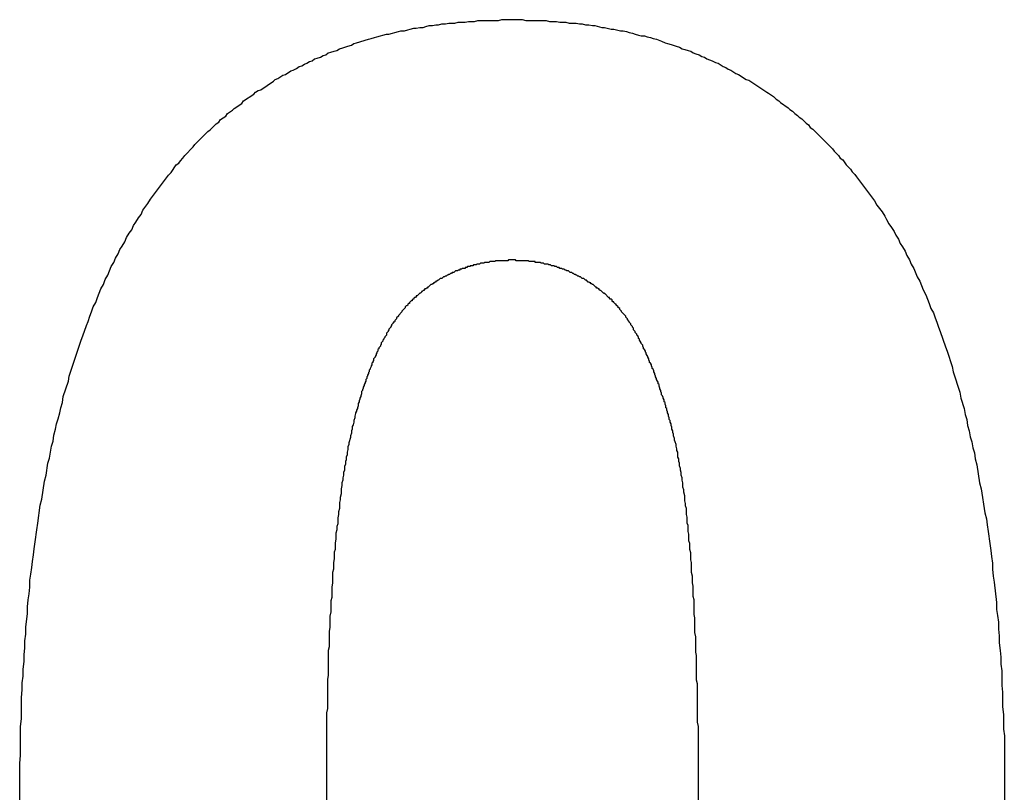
# Model space of a CAD drawing. Header units: millimetres. Extents: x -641 to 119, y -160 to 916.
# Tile 53 of 61: x -401.679 to -400.527, y 536.669 to 537.573. Entities that reach past the tile are written whole.
import ezdxf

# ---------------------------------------------------------------- set-up
doc = ezdxf.new("R2010")
doc.units = ezdxf.units.MM
doc.header["$LTSCALE"] = 32.67
doc.layers.get('0').update_dxf_attribs({"linetype": 'CONTINUOUS'})

msp = doc.modelspace()

# ---------------------------------------------------------------- linework, layer by layer
at = {"color": 7, "linetype": 'Continuous'}
for p, q in [((-401.1811, 537.5685), (-401.1771, 537.5695)), ((-401.1771, 537.5695), (-401.1701, 537.5695)), ((-401.1701, 537.5695), (-401.1661, 537.5705)), ((-401.1661, 537.5705), (-401.1581, 537.5705)), ((-401.1581, 537.5705), (-401.1541, 537.5715)), ((-401.1541, 537.5715), (-401.1471, 537.5715)), ((-401.1471, 537.5715), (-401.1431, 537.5725)), ((-401.1431, 537.5725), (-401.1191, 537.5725)), ((-401.1191, 537.5725), (-401.1151, 537.5735)), ((-401.1151, 537.5735), (-401.0911, 537.5735)), ((-401.0911, 537.5735), (-401.0871, 537.5725)), ((-401.0871, 537.5725), (-401.0631, 537.5725)), ((-401.0631, 537.5725), (-401.0591, 537.5715)), ((-401.0591, 537.5715), (-401.0511, 537.5715)), ((-401.0511, 537.5715), (-401.0471, 537.5705)), ((-401.0471, 537.5705), (-401.0401, 537.5705)), ((-401.0401, 537.5705), (-401.0361, 537.5695)), ((-401.0361, 537.5695), (-401.0281, 537.5695)), ((-401.0281, 537.5695), (-401.0241, 537.5685)), ((-401.2431, 537.5575), (-401.2401, 537.5585)), ((-401.2401, 537.5585), (-401.2361, 537.5595)), ((-401.2361, 537.5595), (-401.2331, 537.5605)), ((-401.2331, 537.5605), (-401.2291, 537.5605)), ((-401.2291, 537.5605), (-401.2251, 537.5615)), ((-401.2251, 537.5615), (-401.2221, 537.5625)), ((-401.2221, 537.5625), (-401.2181, 537.5635)), ((-401.2181, 537.5635), (-401.2151, 537.5635)), ((-401.2151, 537.5635), (-401.2111, 537.5645)), ((-401.2111, 537.5645), (-401.2071, 537.5645)), ((-401.2071, 537.5645), (-401.2041, 537.5655)), ((-401.2041, 537.5655), (-401.2001, 537.5665)), ((-401.2001, 537.5665), (-401.1961, 537.5665)), ((-401.1961, 537.5665), (-401.1921, 537.5675)), ((-401.1921, 537.5675), (-401.1891, 537.5675)), ((-401.1891, 537.5675), (-401.1851, 537.5685)), ((-401.1851, 537.5685), (-401.1811, 537.5685)), ((-401.0241, 537.5685), (-401.0211, 537.5685)), ((-401.0211, 537.5685), (-401.0171, 537.5675)), ((-401.0171, 537.5675), (-401.0131, 537.5675)), ((-401.0131, 537.5675), (-401.0091, 537.5665)), ((-401.0091, 537.5665), (-401.0061, 537.5665)), ((-401.0061, 537.5665), (-400.9981, 537.5645)), ((-400.9981, 537.5645), (-400.9951, 537.5645)), ((-400.9951, 537.5645), (-400.9871, 537.5625)), ((-400.9871, 537.5625), (-400.9841, 537.5625)), ((-400.9841, 537.5625), (-400.9761, 537.5605)), ((-400.9761, 537.5605), (-400.9731, 537.5605)), ((-400.9731, 537.5605), (-400.9691, 537.5595)), ((-400.9691, 537.5595), (-400.9661, 537.5585)), ((-400.9661, 537.5585), (-400.9621, 537.5575)), ((-401.2881, 537.5455), (-401.2851, 537.5465)), ((-401.2851, 537.5465), (-401.2811, 537.5475)), ((-401.2811, 537.5475), (-401.2751, 537.5495)), ((-401.2751, 537.5495), (-401.2711, 537.5505)), ((-401.2711, 537.5505), (-401.2681, 537.5515)), ((-401.2681, 537.5515), (-401.2641, 537.5525)), ((-401.2641, 537.5525), (-401.2611, 537.5535)), ((-401.2611, 537.5535), (-401.2571, 537.5545)), ((-401.2571, 537.5545), (-401.2541, 537.5555)), ((-401.2541, 537.5555), (-401.2501, 537.5565)), ((-401.2501, 537.5565), (-401.2471, 537.5565)), ((-401.2471, 537.5565), (-401.2431, 537.5575)), ((-400.9621, 537.5575), (-400.9591, 537.5565)), ((-400.9591, 537.5565), (-400.9551, 537.5555)), ((-400.9551, 537.5555), (-400.9521, 537.5545)), ((-400.9521, 537.5545), (-400.9481, 537.5545)), ((-400.9481, 537.5545), (-400.9451, 537.5535)), ((-400.9451, 537.5535), (-400.9411, 537.5525)), ((-400.9411, 537.5525), (-400.9381, 537.5515)), ((-400.9381, 537.5515), (-400.9341, 537.5505)), ((-400.9341, 537.5505), (-400.9281, 537.5485)), ((-400.9281, 537.5485), (-400.9241, 537.5465)), ((-400.9241, 537.5465), (-400.9211, 537.5455)), ((-401.3181, 537.5345), (-401.3151, 537.5355)), ((-401.3151, 537.5355), (-401.3111, 537.5365)), ((-401.3111, 537.5365), (-401.3081, 537.5375)), ((-401.3081, 537.5375), (-401.3051, 537.5395)), ((-401.3051, 537.5395), (-401.3011, 537.5405)), ((-401.3011, 537.5405), (-401.2951, 537.5425)), ((-401.2951, 537.5425), (-401.2911, 537.5435)), ((-401.2911, 537.5435), (-401.2881, 537.5455)), ((-400.9211, 537.5455), (-400.9171, 537.5445)), ((-400.9171, 537.5445), (-400.9111, 537.5425)), ((-400.9111, 537.5425), (-400.9071, 537.5415)), ((-400.9071, 537.5415), (-400.9041, 537.5395)), ((-400.9041, 537.5395), (-400.9011, 537.5385)), ((-400.9011, 537.5385), (-400.8971, 537.5375)), ((-400.8971, 537.5375), (-400.8941, 537.5365)), ((-400.8941, 537.5365), (-400.8911, 537.5345)), ((-401.3431, 537.5225), (-401.3401, 537.5245)), ((-401.3401, 537.5245), (-401.3371, 537.5255)), ((-401.3371, 537.5255), (-401.3341, 537.5275)), ((-401.3341, 537.5275), (-401.3311, 537.5285)), ((-401.3311, 537.5285), (-401.3271, 537.5295)), ((-401.3271, 537.5295), (-401.3241, 537.5315)), ((-401.3241, 537.5315), (-401.3211, 537.5325)), ((-401.3211, 537.5325), (-401.3181, 537.5345)), ((-400.8911, 537.5345), (-400.8881, 537.5335)), ((-400.8881, 537.5335), (-400.8841, 537.5325)), ((-400.8841, 537.5325), (-400.8811, 537.5305)), ((-400.8811, 537.5305), (-400.8781, 537.5295)), ((-400.8781, 537.5295), (-400.8751, 537.5275)), ((-400.8751, 537.5275), (-400.8691, 537.5255)), ((-400.8691, 537.5255), (-400.8651, 537.5235)), ((-400.8651, 537.5235), (-400.8621, 537.5225)), ((-401.3681, 537.5095), (-401.3621, 537.5135)), ((-401.3621, 537.5135), (-401.3591, 537.5145)), ((-401.3591, 537.5145), (-401.3551, 537.5165)), ((-401.3551, 537.5165), (-401.3521, 537.5185)), ((-401.3521, 537.5185), (-401.3491, 537.5195)), ((-401.3491, 537.5195), (-401.3461, 537.5215)), ((-401.3461, 537.5215), (-401.3431, 537.5225)), ((-400.8621, 537.5225), (-400.8561, 537.5185)), ((-400.8561, 537.5185), (-400.8531, 537.5175)), ((-400.8531, 537.5175), (-400.8501, 537.5155)), ((-400.8501, 537.5155), (-400.8471, 537.5145)), ((-400.8471, 537.5145), (-400.8411, 537.5105)), ((-401.3971, 537.4915), (-401.3821, 537.5015)), ((-401.3821, 537.5015), (-401.3801, 537.5035)), ((-401.3801, 537.5035), (-401.3771, 537.5045)), ((-401.3771, 537.5045), (-401.3711, 537.5085)), ((-401.3711, 537.5085), (-401.3681, 537.5095)), ((-400.8411, 537.5105), (-400.8381, 537.5095)), ((-400.8381, 537.5095), (-400.8291, 537.5035)), ((-400.8291, 537.5035), (-400.8261, 537.5025)), ((-400.8261, 537.5025), (-400.8051, 537.4885)), ((-401.4031, 537.4885), (-401.4001, 537.4905)), ((-401.4001, 537.4905), (-401.3971, 537.4915)), ((-401.4191, 537.4755), (-401.4171, 537.4785)), ((-401.4171, 537.4785), (-401.4051, 537.4865)), ((-401.4051, 537.4865), (-401.4031, 537.4885)), ((-400.8051, 537.4885), (-400.8031, 537.4875)), ((-400.8031, 537.4875), (-400.7971, 537.4835)), ((-400.7971, 537.4835), (-400.7941, 537.4805)), ((-400.7941, 537.4805), (-400.7911, 537.4785)), ((-400.7911, 537.4785), (-400.7891, 537.4765)), ((-401.4361, 537.4635), (-401.4301, 537.4675)), ((-401.4301, 537.4675), (-401.4281, 537.4695)), ((-401.4281, 537.4695), (-401.4191, 537.4755)), ((-400.7891, 537.4765), (-400.7801, 537.4705)), ((-400.7801, 537.4705), (-400.7781, 537.4685)), ((-400.7781, 537.4685), (-400.7751, 537.4665)), ((-400.7751, 537.4665), (-400.7721, 537.4635)), ((-401.4461, 537.4535), (-401.4441, 537.4565)), ((-401.4441, 537.4565), (-401.4381, 537.4605)), ((-401.4381, 537.4605), (-401.4361, 537.4635)), ((-400.7721, 537.4635), (-400.7691, 537.4615)), ((-400.7691, 537.4615), (-400.7671, 537.4595)), ((-400.7671, 537.4595), (-400.7641, 537.4575)), ((-400.7641, 537.4575), (-400.7591, 537.4525)), ((-401.4591, 537.4425), (-401.4561, 537.4445)), ((-401.4561, 537.4445), (-401.4491, 537.4515)), ((-401.4491, 537.4515), (-401.4461, 537.4535)), ((-400.7591, 537.4525), (-400.7561, 537.4505)), ((-400.7561, 537.4505), (-400.7541, 537.4475)), ((-400.7541, 537.4475), (-400.7511, 537.4455)), ((-400.7511, 537.4455), (-400.7281, 537.4225)), ((-401.4741, 537.4275), (-401.4591, 537.4425)), ((-401.4861, 537.4145), (-401.4761, 537.4245)), ((-401.4761, 537.4245), (-401.4741, 537.4275)), ((-400.7281, 537.4225), (-400.7261, 537.4195)), ((-401.4931, 537.4055), (-401.4911, 537.4085)), ((-401.4911, 537.4085), (-401.4881, 537.4115)), ((-401.4881, 537.4115), (-401.4861, 537.4145)), ((-400.7261, 537.4195), (-400.7211, 537.4145)), ((-400.7211, 537.4145), (-400.7191, 537.4115)), ((-400.7191, 537.4115), (-400.7161, 537.4095)), ((-400.7161, 537.4095), (-400.7121, 537.4035)), ((-401.5021, 537.3945), (-401.4961, 537.4035)), ((-401.4961, 537.4035), (-401.4931, 537.4055)), ((-400.7121, 537.4035), (-400.7071, 537.3985)), ((-400.7071, 537.3985), (-400.7051, 537.3955)), ((-401.5261, 537.3635), (-401.5051, 537.3915)), ((-401.5051, 537.3915), (-401.5021, 537.3945)), ((-400.7051, 537.3955), (-400.7021, 537.3925)), ((-400.7021, 537.3925), (-400.7001, 537.3895)), ((-400.7001, 537.3895), (-400.6791, 537.3615)), ((-401.5291, 537.3585), (-401.5261, 537.3635)), ((-401.5371, 537.3455), (-401.5351, 537.3505)), ((-401.5351, 537.3505), (-401.5291, 537.3585)), ((-400.6791, 537.3615), (-400.6761, 537.3565)), ((-400.6761, 537.3565), (-400.6701, 537.3485)), ((-401.5431, 537.3365), (-401.5401, 537.3415)), ((-401.5401, 537.3415), (-401.5371, 537.3455)), ((-400.6701, 537.3485), (-400.6671, 537.3435)), ((-400.6671, 537.3435), (-400.6651, 537.3395)), ((-400.6651, 537.3395), (-400.6621, 537.3345)), ((-401.5511, 537.3235), (-401.5481, 537.3275)), ((-401.5481, 537.3275), (-401.5461, 537.3325)), ((-401.5461, 537.3325), (-401.5431, 537.3365)), ((-400.6621, 537.3345), (-400.6591, 537.3305)), ((-400.6591, 537.3305), (-400.6561, 537.3255)), ((-401.5561, 537.3135), (-401.5541, 537.3185)), ((-401.5541, 537.3185), (-401.5511, 537.3235)), ((-400.6561, 537.3255), (-400.6541, 537.3215)), ((-400.6541, 537.3215), (-400.6511, 537.3165)), ((-400.6511, 537.3165), (-400.6491, 537.3115)), ((-401.5641, 537.2995), (-401.5621, 537.3045)), ((-401.5621, 537.3045), (-401.5591, 537.3085)), ((-401.5591, 537.3085), (-401.5561, 537.3135)), ((-400.6491, 537.3115), (-400.6461, 537.3075)), ((-400.6461, 537.3075), (-400.6431, 537.3025)), ((-401.5691, 537.2895), (-401.5671, 537.2945)), ((-401.5671, 537.2945), (-401.5641, 537.2995)), ((-400.6431, 537.3025), (-400.6411, 537.2975)), ((-400.6411, 537.2975), (-400.6381, 537.2925)), ((-401.5761, 537.2745), (-401.5721, 537.2845)), ((-401.5721, 537.2845), (-401.5691, 537.2895)), ((-401.1641, 537.2815), (-401.1641, 537.2805)), ((-401.1621, 537.2815), (-401.1641, 537.2815)), ((-401.1611, 537.2825), (-401.1621, 537.2815)), ((-401.1581, 537.2825), (-401.1611, 537.2825)), ((-401.1581, 537.2835), (-401.1581, 537.2825)), ((-401.1561, 537.2835), (-401.1581, 537.2835)), ((-401.1551, 537.2845), (-401.1561, 537.2835)), ((-401.1521, 537.2845), (-401.1551, 537.2845)), ((-401.1521, 537.2855), (-401.1521, 537.2845)), ((-401.1491, 537.2855), (-401.1521, 537.2855)), ((-401.1481, 537.2865), (-401.1491, 537.2855)), ((-401.1451, 537.2865), (-401.1481, 537.2865)), ((-401.1441, 537.2875), (-401.1451, 537.2865)), ((-401.1411, 537.2875), (-401.1441, 537.2875)), ((-401.1401, 537.2885), (-401.1411, 537.2875)), ((-401.1361, 537.2885), (-401.1401, 537.2885)), ((-401.1351, 537.2895), (-401.1361, 537.2885)), ((-401.1301, 537.2895), (-401.1351, 537.2895)), ((-401.1291, 537.2905), (-401.1301, 537.2895)), ((-401.1231, 537.2905), (-401.1291, 537.2905)), ((-401.1221, 537.2915), (-401.1231, 537.2905)), ((-401.1081, 537.2915), (-401.1221, 537.2915)), ((-401.1071, 537.2925), (-401.1081, 537.2915)), ((-401.0991, 537.2925), (-401.1071, 537.2925)), ((-401.0981, 537.2915), (-401.0991, 537.2925)), ((-401.0841, 537.2915), (-401.0981, 537.2915)), ((-401.0831, 537.2905), (-401.0841, 537.2915)), ((-401.0761, 537.2905), (-401.0831, 537.2905)), ((-401.0761, 537.2895), (-401.0761, 537.2905)), ((-401.0701, 537.2895), (-401.0761, 537.2895)), ((-401.0691, 537.2885), (-401.0701, 537.2895)), ((-401.0661, 537.2885), (-401.0691, 537.2885)), ((-401.0651, 537.2875), (-401.0661, 537.2885)), ((-401.0611, 537.2875), (-401.0651, 537.2875)), ((-401.0601, 537.2865), (-401.0611, 537.2875)), ((-401.0581, 537.2865), (-401.0601, 537.2865)), ((-401.0571, 537.2855), (-401.0581, 537.2865)), ((-401.0541, 537.2855), (-401.0571, 537.2855)), ((-401.0531, 537.2845), (-401.0541, 537.2855)), ((-401.0511, 537.2845), (-401.0531, 537.2845)), ((-401.0501, 537.2835), (-401.0511, 537.2845)), ((-401.0481, 537.2835), (-401.0501, 537.2835)), ((-401.0471, 537.2825), (-401.0481, 537.2835)), ((-401.0451, 537.2825), (-401.0471, 537.2825)), ((-401.0441, 537.2815), (-401.0451, 537.2825)), ((-401.0421, 537.2815), (-401.0441, 537.2815)), ((-401.0411, 537.2805), (-401.0421, 537.2815)), ((-400.6381, 537.2925), (-400.6361, 537.2875)), ((-400.6361, 537.2875), (-400.6331, 537.2825)), ((-400.6331, 537.2825), (-400.6291, 537.2725)), ((-401.5791, 537.2695), (-401.5761, 537.2745)), ((-401.1871, 537.2705), (-401.1891, 537.2685)), ((-401.1851, 537.2705), (-401.1871, 537.2705)), ((-401.1831, 537.2725), (-401.1851, 537.2705)), ((-401.1821, 537.2725), (-401.1831, 537.2725)), ((-401.1811, 537.2735), (-401.1821, 537.2725)), ((-401.1801, 537.2735), (-401.1811, 537.2735)), ((-401.1791, 537.2745), (-401.1801, 537.2735)), ((-401.1781, 537.2745), (-401.1791, 537.2745)), ((-401.1771, 537.2755), (-401.1781, 537.2745)), ((-401.1761, 537.2755), (-401.1771, 537.2755)), ((-401.1751, 537.2765), (-401.1761, 537.2755)), ((-401.1741, 537.2765), (-401.1751, 537.2765)), ((-401.1731, 537.2775), (-401.1741, 537.2765)), ((-401.1711, 537.2775), (-401.1731, 537.2775)), ((-401.1691, 537.2795), (-401.1711, 537.2775)), ((-401.1671, 537.2795), (-401.1691, 537.2795)), ((-401.1661, 537.2805), (-401.1671, 537.2795)), ((-401.1641, 537.2805), (-401.1661, 537.2805)), ((-401.0401, 537.2805), (-401.0411, 537.2805)), ((-401.0391, 537.2795), (-401.0401, 537.2805)), ((-401.0371, 537.2795), (-401.0391, 537.2795)), ((-401.0351, 537.2775), (-401.0371, 537.2795)), ((-401.0331, 537.2775), (-401.0351, 537.2775)), ((-401.0321, 537.2765), (-401.0331, 537.2775)), ((-401.0311, 537.2765), (-401.0321, 537.2765)), ((-401.0301, 537.2755), (-401.0311, 537.2765)), ((-401.0291, 537.2755), (-401.0301, 537.2755)), ((-401.0281, 537.2745), (-401.0291, 537.2755)), ((-401.0271, 537.2745), (-401.0281, 537.2745)), ((-401.0261, 537.2735), (-401.0271, 537.2745)), ((-401.0251, 537.2735), (-401.0261, 537.2735)), ((-401.0241, 537.2725), (-401.0251, 537.2735)), ((-401.0231, 537.2725), (-401.0241, 537.2725)), ((-401.0211, 537.2705), (-401.0231, 537.2725)), ((-401.0191, 537.2705), (-401.0211, 537.2705)), ((-401.0171, 537.2685), (-401.0191, 537.2705)), ((-400.6291, 537.2725), (-400.6261, 537.2675)), ((-401.5881, 537.2485), (-401.5841, 537.2585)), ((-401.5841, 537.2585), (-401.5811, 537.2635)), ((-401.5811, 537.2635), (-401.5791, 537.2695)), ((-401.2051, 537.2585), (-401.2061, 537.2575)), ((-401.2041, 537.2585), (-401.2051, 537.2585)), ((-401.2031, 537.2595), (-401.2041, 537.2585)), ((-401.2021, 537.2595), (-401.2031, 537.2595)), ((-401.2021, 537.2605), (-401.2021, 537.2595)), ((-401.2011, 537.2605), (-401.2021, 537.2605)), ((-401.1981, 537.2635), (-401.2011, 537.2605)), ((-401.1971, 537.2635), (-401.1981, 537.2635)), ((-401.1961, 537.2645), (-401.1971, 537.2635)), ((-401.1951, 537.2645), (-401.1961, 537.2645)), ((-401.1951, 537.2655), (-401.1951, 537.2645)), ((-401.1941, 537.2655), (-401.1951, 537.2655)), ((-401.1931, 537.2665), (-401.1941, 537.2655)), ((-401.1921, 537.2665), (-401.1931, 537.2665)), ((-401.1921, 537.2675), (-401.1921, 537.2665)), ((-401.1911, 537.2675), (-401.1921, 537.2675)), ((-401.1901, 537.2685), (-401.1911, 537.2675)), ((-401.1891, 537.2685), (-401.1901, 537.2685)), ((-401.0161, 537.2685), (-401.0171, 537.2685)), ((-401.0141, 537.2665), (-401.0161, 537.2685)), ((-401.0131, 537.2665), (-401.0141, 537.2665)), ((-401.0121, 537.2655), (-401.0131, 537.2665)), ((-401.0111, 537.2655), (-401.0121, 537.2655)), ((-401.0111, 537.2645), (-401.0111, 537.2655)), ((-401.0101, 537.2645), (-401.0111, 537.2645)), ((-401.0091, 537.2635), (-401.0101, 537.2645)), ((-401.0081, 537.2635), (-401.0091, 537.2635)), ((-401.0051, 537.2605), (-401.0081, 537.2635)), ((-401.0041, 537.2605), (-401.0051, 537.2605)), ((-401.0041, 537.2595), (-401.0041, 537.2605)), ((-401.0031, 537.2595), (-401.0041, 537.2595)), ((-401.0021, 537.2585), (-401.0031, 537.2595)), ((-401.0011, 537.2585), (-401.0021, 537.2585)), ((-401.0011, 537.2575), (-401.0011, 537.2585)), ((-400.6261, 537.2675), (-400.6221, 537.2575)), ((-401.5901, 537.2425), (-401.5881, 537.2485)), ((-401.2171, 537.2485), (-401.2181, 537.2475)), ((-401.2181, 537.2475), (-401.2181, 537.2465)), ((-401.2161, 537.2485), (-401.2171, 537.2485)), ((-401.2151, 537.2495), (-401.2161, 537.2485)), ((-401.2151, 537.2505), (-401.2151, 537.2495)), ((-401.2141, 537.2505), (-401.2151, 537.2505)), ((-401.2111, 537.2535), (-401.2141, 537.2505)), ((-401.2101, 537.2535), (-401.2111, 537.2535)), ((-401.2091, 537.2545), (-401.2101, 537.2535)), ((-401.2091, 537.2555), (-401.2091, 537.2545)), ((-401.2081, 537.2555), (-401.2091, 537.2555)), ((-401.2071, 537.2565), (-401.2081, 537.2555)), ((-401.2061, 537.2565), (-401.2071, 537.2565)), ((-401.2061, 537.2575), (-401.2061, 537.2565)), ((-401.0001, 537.2565), (-401.0011, 537.2575)), ((-400.9991, 537.2565), (-401.0001, 537.2565)), ((-400.9961, 537.2535), (-400.9991, 537.2565)), ((-400.9951, 537.2535), (-400.9961, 537.2535)), ((-400.9951, 537.2525), (-400.9951, 537.2535)), ((-400.9941, 537.2525), (-400.9951, 537.2525)), ((-400.9901, 537.2485), (-400.9941, 537.2525)), ((-400.9891, 537.2485), (-400.9901, 537.2485)), ((-400.9891, 537.2475), (-400.9891, 537.2485)), ((-400.9881, 537.2465), (-400.9891, 537.2475)), ((-400.6221, 537.2575), (-400.6191, 537.2515)), ((-400.6191, 537.2515), (-400.6151, 537.2415)), ((-401.5951, 537.2315), (-401.5931, 537.2375)), ((-401.5931, 537.2375), (-401.5901, 537.2425)), ((-401.2281, 537.2365), (-401.2321, 537.2325)), ((-401.2271, 537.2385), (-401.2281, 537.2375)), ((-401.2281, 537.2375), (-401.2281, 537.2365)), ((-401.2261, 537.2385), (-401.2271, 537.2385)), ((-401.2251, 537.2395), (-401.2261, 537.2385)), ((-401.2241, 537.2415), (-401.2251, 537.2405)), ((-401.2251, 537.2405), (-401.2251, 537.2395)), ((-401.2231, 537.2415), (-401.2241, 537.2415)), ((-401.2211, 537.2445), (-401.2231, 537.2425)), ((-401.2231, 537.2425), (-401.2231, 537.2415)), ((-401.2201, 537.2445), (-401.2211, 537.2445)), ((-401.2191, 537.2465), (-401.2201, 537.2455)), ((-401.2201, 537.2455), (-401.2201, 537.2445)), ((-401.2181, 537.2465), (-401.2191, 537.2465)), ((-400.9871, 537.2465), (-400.9881, 537.2465)), ((-400.9861, 537.2455), (-400.9871, 537.2465)), ((-400.9861, 537.2445), (-400.9861, 537.2455)), ((-400.9851, 537.2435), (-400.9861, 537.2445)), ((-400.9841, 537.2435), (-400.9851, 537.2435)), ((-400.9841, 537.2425), (-400.9841, 537.2435)), ((-400.9821, 537.2405), (-400.9841, 537.2425)), ((-400.9811, 537.2405), (-400.9821, 537.2405)), ((-400.9811, 537.2395), (-400.9811, 537.2405)), ((-400.9791, 537.2375), (-400.9811, 537.2395)), ((-400.9791, 537.2365), (-400.9791, 537.2375)), ((-400.9781, 537.2365), (-400.9791, 537.2365)), ((-400.9771, 537.2355), (-400.9781, 537.2365)), ((-400.9771, 537.2345), (-400.9771, 537.2355)), ((-400.6151, 537.2415), (-400.6131, 537.2355)), ((-400.6131, 537.2355), (-400.6101, 537.2305)), ((-401.5991, 537.2205), (-401.5971, 537.2265)), ((-401.5971, 537.2265), (-401.5951, 537.2315)), ((-401.2361, 537.2265), (-401.2381, 537.2245)), ((-401.2381, 537.2245), (-401.2381, 537.2235)), ((-401.2321, 537.2315), (-401.2361, 537.2275)), ((-401.2361, 537.2275), (-401.2361, 537.2265)), ((-401.2321, 537.2325), (-401.2321, 537.2315)), ((-400.9751, 537.2325), (-400.9771, 537.2345)), ((-400.9751, 537.2315), (-400.9751, 537.2325)), ((-400.9701, 537.2265), (-400.9751, 537.2315)), ((-400.9701, 537.2255), (-400.9701, 537.2265)), ((-400.9681, 537.2235), (-400.9701, 537.2255)), ((-400.6101, 537.2305), (-400.6081, 537.2245)), ((-400.6081, 537.2245), (-400.6061, 537.2195)), ((-401.6051, 537.2035), (-401.6011, 537.2155)), ((-401.6011, 537.2155), (-401.5991, 537.2205)), ((-401.2451, 537.2135), (-401.2471, 537.2115)), ((-401.2441, 537.2155), (-401.2451, 537.2145)), ((-401.2451, 537.2145), (-401.2451, 537.2135)), ((-401.2421, 537.2185), (-401.2441, 537.2165)), ((-401.2441, 537.2165), (-401.2441, 537.2155)), ((-401.2421, 537.2195), (-401.2421, 537.2185)), ((-401.2411, 537.2195), (-401.2421, 537.2195)), ((-401.2401, 537.2205), (-401.2411, 537.2195)), ((-401.2381, 537.2235), (-401.2401, 537.2215)), ((-401.2401, 537.2215), (-401.2401, 537.2205)), ((-400.9681, 537.2225), (-400.9681, 537.2235)), ((-400.9661, 537.2205), (-400.9681, 537.2225)), ((-400.9661, 537.2195), (-400.9661, 537.2205)), ((-400.9641, 537.2175), (-400.9661, 537.2195)), ((-400.9641, 537.2165), (-400.9641, 537.2175)), ((-400.9621, 537.2145), (-400.9641, 537.2165)), ((-400.9621, 537.2135), (-400.9621, 537.2145)), ((-400.9611, 537.2125), (-400.9621, 537.2135)), ((-400.9611, 537.2105), (-400.9611, 537.2125)), ((-400.6061, 537.2195), (-400.6041, 537.2135)), ((-400.6041, 537.2135), (-400.6021, 537.2085)), ((-401.6071, 537.1985), (-401.6051, 537.2035)), ((-401.2521, 537.2015), (-401.2531, 537.2005)), ((-401.2501, 537.2045), (-401.2521, 537.2025)), ((-401.2521, 537.2025), (-401.2521, 537.2015)), ((-401.2481, 537.2085), (-401.2501, 537.2065)), ((-401.2501, 537.2065), (-401.2501, 537.2045)), ((-401.2471, 537.2105), (-401.2481, 537.2095)), ((-401.2481, 537.2095), (-401.2481, 537.2085)), ((-401.2471, 537.2115), (-401.2471, 537.2105)), ((-400.9591, 537.2085), (-400.9611, 537.2105)), ((-400.9591, 537.2075), (-400.9591, 537.2085)), ((-400.9571, 537.2055), (-400.9591, 537.2075)), ((-400.9571, 537.2045), (-400.9571, 537.2055)), ((-400.9561, 537.2035), (-400.9571, 537.2045)), ((-400.9551, 537.2015), (-400.9561, 537.2035)), ((-400.9551, 537.2005), (-400.9551, 537.2015)), ((-400.6021, 537.2085), (-400.5961, 537.1905)), ((-401.6211, 537.1565), (-401.6071, 537.1985)), ((-401.2571, 537.1915), (-401.2591, 537.1895)), ((-401.2591, 537.1895), (-401.2591, 537.1885)), ((-401.2561, 537.1935), (-401.2571, 537.1925)), ((-401.2571, 537.1925), (-401.2571, 537.1915)), ((-401.2541, 537.1975), (-401.2561, 537.1955)), ((-401.2561, 537.1955), (-401.2561, 537.1935)), ((-401.2531, 537.1995), (-401.2541, 537.1985)), ((-401.2541, 537.1985), (-401.2541, 537.1975)), ((-401.2531, 537.2005), (-401.2531, 537.1995)), ((-400.9541, 537.1995), (-400.9551, 537.2005)), ((-400.9541, 537.1985), (-400.9541, 537.1995)), ((-400.9531, 537.1975), (-400.9541, 537.1985)), ((-400.9521, 537.1955), (-400.9531, 537.1975)), ((-400.9521, 537.1945), (-400.9521, 537.1955)), ((-400.9501, 537.1925), (-400.9521, 537.1945)), ((-400.9501, 537.1915), (-400.9501, 537.1925)), ((-400.9491, 537.1895), (-400.9501, 537.1915)), ((-400.9491, 537.1885), (-400.9491, 537.1895)), ((-400.5961, 537.1905), (-400.5941, 537.1855)), ((-401.2631, 537.1785), (-401.2651, 537.1765)), ((-401.2621, 537.1815), (-401.2631, 537.1795)), ((-401.2631, 537.1795), (-401.2631, 537.1785)), ((-401.2611, 537.1835), (-401.2621, 537.1825)), ((-401.2621, 537.1825), (-401.2621, 537.1815)), ((-401.2601, 537.1855), (-401.2611, 537.1845)), ((-401.2611, 537.1845), (-401.2611, 537.1835)), ((-401.2591, 537.1885), (-401.2601, 537.1875)), ((-401.2601, 537.1875), (-401.2601, 537.1855)), ((-400.9481, 537.1875), (-400.9491, 537.1885)), ((-400.9471, 537.1855), (-400.9481, 537.1875)), ((-400.9471, 537.1845), (-400.9471, 537.1855)), ((-400.9461, 537.1835), (-400.9471, 537.1845)), ((-400.9461, 537.1825), (-400.9461, 537.1835)), ((-400.9451, 537.1805), (-400.9461, 537.1825)), ((-400.9441, 537.1795), (-400.9451, 537.1805)), ((-400.9441, 537.1785), (-400.9441, 537.1795)), ((-400.9431, 537.1765), (-400.9441, 537.1785)), ((-400.5941, 537.1855), (-400.5881, 537.1675)), ((-401.2681, 537.1675), (-401.2691, 537.1655)), ((-401.2671, 537.1695), (-401.2681, 537.1685)), ((-401.2681, 537.1685), (-401.2681, 537.1675)), ((-401.2661, 537.1725), (-401.2671, 537.1715)), ((-401.2671, 537.1715), (-401.2671, 537.1695)), ((-401.2651, 537.1745), (-401.2661, 537.1735)), ((-401.2661, 537.1735), (-401.2661, 537.1725)), ((-401.2651, 537.1765), (-401.2651, 537.1745)), ((-400.9431, 537.1755), (-400.9431, 537.1765)), ((-400.9421, 537.1735), (-400.9431, 537.1755)), ((-400.9421, 537.1725), (-400.9421, 537.1735)), ((-400.9411, 537.1715), (-400.9421, 537.1725)), ((-400.9401, 537.1695), (-400.9411, 537.1715)), ((-400.9401, 537.1685), (-400.9401, 537.1695)), ((-400.9391, 537.1665), (-400.9401, 537.1685)), ((-400.9391, 537.1655), (-400.9391, 537.1665)), ((-400.5881, 537.1675), (-400.5871, 537.1615)), ((-401.6221, 537.1505), (-401.6211, 537.1565)), ((-401.2721, 537.1565), (-401.2731, 537.1555)), ((-401.2731, 537.1555), (-401.2731, 537.1535)), ((-401.2711, 537.1595), (-401.2721, 537.1575)), ((-401.2721, 537.1575), (-401.2721, 537.1565)), ((-401.2701, 537.1615), (-401.2711, 537.1605)), ((-401.2711, 537.1605), (-401.2711, 537.1595)), ((-401.2691, 537.1645), (-401.2701, 537.1635)), ((-401.2701, 537.1635), (-401.2701, 537.1615)), ((-401.2691, 537.1655), (-401.2691, 537.1645)), ((-400.9381, 537.1645), (-400.9391, 537.1655)), ((-400.9371, 537.1625), (-400.9381, 537.1645)), ((-400.9371, 537.1615), (-400.9371, 537.1625)), ((-400.9361, 537.1595), (-400.9371, 537.1615)), ((-400.9361, 537.1585), (-400.9361, 537.1595)), ((-400.9351, 537.1565), (-400.9361, 537.1585)), ((-400.9351, 537.1555), (-400.9351, 537.1565)), ((-400.9341, 537.1535), (-400.9351, 537.1555)), ((-400.5871, 537.1615), (-400.5791, 537.1375)), ((-401.6281, 537.1325), (-401.6221, 537.1505)), ((-401.2761, 537.1455), (-401.2771, 537.1435)), ((-401.2771, 537.1435), (-401.2771, 537.1425)), ((-401.2751, 537.1485), (-401.2761, 537.1465)), ((-401.2761, 537.1465), (-401.2761, 537.1455)), ((-401.2741, 537.1505), (-401.2751, 537.1495)), ((-401.2751, 537.1495), (-401.2751, 537.1485)), ((-401.2731, 537.1535), (-401.2741, 537.1525)), ((-401.2741, 537.1525), (-401.2741, 537.1505)), ((-400.9341, 537.1525), (-400.9341, 537.1535)), ((-400.9331, 537.1505), (-400.9341, 537.1525)), ((-400.9321, 537.1495), (-400.9331, 537.1505)), ((-400.9321, 537.1475), (-400.9321, 537.1495)), ((-400.9311, 537.1465), (-400.9321, 537.1475)), ((-400.9311, 537.1445), (-400.9311, 537.1465)), ((-400.9301, 537.1425), (-400.9311, 537.1445)), ((-401.6291, 537.1255), (-401.6281, 537.1325)), ((-401.2801, 537.1325), (-401.2811, 537.1305)), ((-401.2791, 537.1355), (-401.2801, 537.1335)), ((-401.2801, 537.1335), (-401.2801, 537.1325)), ((-401.2781, 537.1395), (-401.2791, 537.1385)), ((-401.2791, 537.1385), (-401.2791, 537.1355)), ((-401.2771, 537.1425), (-401.2781, 537.1405)), ((-401.2781, 537.1405), (-401.2781, 537.1395)), ((-400.9301, 537.1415), (-400.9301, 537.1425)), ((-400.9291, 537.1395), (-400.9301, 537.1415)), ((-400.9291, 537.1385), (-400.9291, 537.1395)), ((-400.9281, 537.1365), (-400.9291, 537.1385)), ((-400.9281, 537.1345), (-400.9281, 537.1365)), ((-400.9271, 537.1335), (-400.9281, 537.1345)), ((-400.9261, 537.1315), (-400.9271, 537.1335)), ((-400.5791, 537.1375), (-400.5781, 537.1305)), ((-401.6311, 537.1195), (-401.6291, 537.1255)), ((-401.2831, 537.1215), (-401.2841, 537.1195)), ((-401.2821, 537.1265), (-401.2831, 537.1245)), ((-401.2831, 537.1245), (-401.2831, 537.1215)), ((-401.2811, 537.1295), (-401.2821, 537.1275)), ((-401.2821, 537.1275), (-401.2821, 537.1265)), ((-401.2811, 537.1305), (-401.2811, 537.1295)), ((-400.9261, 537.1305), (-400.9261, 537.1315)), ((-400.9251, 537.1285), (-400.9261, 537.1305)), ((-400.9251, 537.1265), (-400.9251, 537.1285)), ((-400.9241, 537.1255), (-400.9251, 537.1265)), ((-400.9241, 537.1235), (-400.9241, 537.1255)), ((-400.9231, 537.1215), (-400.9241, 537.1235)), ((-400.9231, 537.1195), (-400.9231, 537.1215)), ((-400.5781, 537.1305), (-400.5741, 537.1185)), ((-401.6341, 537.1065), (-401.6321, 537.1135)), ((-401.6321, 537.1135), (-401.6311, 537.1195)), ((-401.2861, 537.1125), (-401.2871, 537.1095)), ((-401.2871, 537.1095), (-401.2871, 537.1075)), ((-401.2851, 537.1155), (-401.2861, 537.1135)), ((-401.2861, 537.1135), (-401.2861, 537.1125)), ((-401.2841, 537.1185), (-401.2851, 537.1165)), ((-401.2851, 537.1165), (-401.2851, 537.1155)), ((-401.2841, 537.1195), (-401.2841, 537.1185)), ((-400.9221, 537.1185), (-400.9231, 537.1195)), ((-400.9221, 537.1165), (-400.9221, 537.1185)), ((-400.9211, 537.1145), (-400.9221, 537.1165)), ((-400.9211, 537.1135), (-400.9211, 537.1145)), ((-400.9201, 537.1115), (-400.9211, 537.1135)), ((-400.9201, 537.1095), (-400.9201, 537.1115)), ((-400.9191, 537.1075), (-400.9201, 537.1095)), ((-400.5741, 537.1185), (-400.5731, 537.1115)), ((-400.5731, 537.1115), (-400.5711, 537.1055)), ((-401.6371, 537.0945), (-401.6361, 537.1005)), ((-401.6361, 537.1005), (-401.6341, 537.1065)), ((-401.2891, 537.0995), (-401.2901, 537.0975)), ((-401.2901, 537.0975), (-401.2901, 537.0945)), ((-401.2881, 537.1025), (-401.2891, 537.0995)), ((-401.2871, 537.1075), (-401.2881, 537.1045)), ((-401.2881, 537.1045), (-401.2881, 537.1025)), ((-400.9191, 537.1055), (-400.9191, 537.1075)), ((-400.9181, 537.1045), (-400.9191, 537.1055)), ((-400.9181, 537.1025), (-400.9181, 537.1045)), ((-400.9171, 537.1005), (-400.9181, 537.1025)), ((-400.9171, 537.0985), (-400.9171, 537.1005)), ((-400.9161, 537.0965), (-400.9171, 537.0985)), ((-400.5711, 537.1055), (-400.5701, 537.0985)), ((-400.5701, 537.0985), (-400.5681, 537.0925)), ((-401.6401, 537.0805), (-401.6391, 537.0875)), ((-401.6391, 537.0875), (-401.6371, 537.0945)), ((-401.2911, 537.0895), (-401.2921, 537.0865)), ((-401.2921, 537.0865), (-401.2921, 537.0845)), ((-401.2901, 537.0945), (-401.2911, 537.0925)), ((-401.2911, 537.0925), (-401.2911, 537.0895)), ((-400.9161, 537.0945), (-400.9161, 537.0965)), ((-400.9151, 537.0925), (-400.9161, 537.0945)), ((-400.9151, 537.0905), (-400.9151, 537.0925)), ((-400.9141, 537.0885), (-400.9151, 537.0905)), ((-400.9141, 537.0865), (-400.9141, 537.0885)), ((-400.9131, 537.0835), (-400.9141, 537.0865)), ((-400.5681, 537.0925), (-400.5671, 537.0855)), ((-400.5671, 537.0855), (-400.5651, 537.0795)), ((-401.6441, 537.0605), (-401.6421, 537.0745)), ((-401.6421, 537.0745), (-401.6401, 537.0805)), ((-401.2941, 537.0765), (-401.2951, 537.0735)), ((-401.2921, 537.0845), (-401.2941, 537.0785)), ((-401.2941, 537.0785), (-401.2941, 537.0765)), ((-400.9131, 537.0815), (-400.9131, 537.0835)), ((-400.9121, 537.0795), (-400.9131, 537.0815)), ((-400.9111, 537.0765), (-400.9121, 537.0795)), ((-400.9111, 537.0745), (-400.9111, 537.0765)), ((-400.9101, 537.0715), (-400.9111, 537.0745)), ((-400.5651, 537.0795), (-400.5641, 537.0725)), ((-401.2961, 537.0645), (-401.2971, 537.0615)), ((-401.2951, 537.0705), (-401.2961, 537.0675)), ((-401.2961, 537.0675), (-401.2961, 537.0645)), ((-401.2951, 537.0735), (-401.2951, 537.0705)), ((-400.9101, 537.0695), (-400.9101, 537.0715)), ((-400.9091, 537.0675), (-400.9101, 537.0695)), ((-400.9091, 537.0615), (-400.9091, 537.0675)), ((-400.5641, 537.0725), (-400.5621, 537.0665)), ((-400.5621, 537.0665), (-400.5611, 537.0595)), ((-401.6481, 537.0405), (-401.6461, 537.0545)), ((-401.6461, 537.0545), (-401.6441, 537.0605)), ((-401.2981, 537.0535), (-401.2991, 537.0505)), ((-401.2971, 537.0585), (-401.2981, 537.0565)), ((-401.2981, 537.0565), (-401.2981, 537.0535)), ((-401.2971, 537.0615), (-401.2971, 537.0585)), ((-400.9081, 537.0595), (-400.9091, 537.0615)), ((-400.9081, 537.0565), (-400.9081, 537.0595)), ((-400.9071, 537.0545), (-400.9081, 537.0565)), ((-400.9071, 537.0515), (-400.9071, 537.0545)), ((-400.9061, 537.0485), (-400.9071, 537.0515)), ((-400.5611, 537.0595), (-400.5591, 537.0525)), ((-400.5591, 537.0525), (-400.5561, 537.0315)), ((-401.6501, 537.0335), (-401.6481, 537.0405)), ((-401.3001, 537.0405), (-401.3011, 537.0375)), ((-401.2991, 537.0465), (-401.3001, 537.0435)), ((-401.3001, 537.0435), (-401.3001, 537.0405)), ((-401.2991, 537.0505), (-401.2991, 537.0465)), ((-400.9061, 537.0465), (-400.9061, 537.0485)), ((-400.9051, 537.0435), (-400.9061, 537.0465)), ((-400.9051, 537.0405), (-400.9051, 537.0435)), ((-400.9041, 537.0375), (-400.9051, 537.0405)), ((-401.6531, 537.0125), (-401.6501, 537.0335)), ((-401.3021, 537.0285), (-401.3031, 537.0245)), ((-401.3011, 537.0345), (-401.3021, 537.0315)), ((-401.3021, 537.0315), (-401.3021, 537.0285)), ((-401.3011, 537.0375), (-401.3011, 537.0345)), ((-400.9041, 537.0345), (-400.9041, 537.0375)), ((-400.9031, 537.0315), (-400.9041, 537.0345)), ((-400.9031, 537.0265), (-400.9031, 537.0315)), ((-400.5561, 537.0315), (-400.5541, 537.0245)), ((-401.3031, 537.0185), (-401.3041, 537.0145)), ((-401.3031, 537.0245), (-401.3031, 537.0185)), ((-400.9021, 537.0235), (-400.9031, 537.0265)), ((-400.9021, 537.0205), (-400.9021, 537.0235)), ((-400.9011, 537.0165), (-400.9021, 537.0205)), ((-400.9011, 537.0105), (-400.9011, 537.0165)), ((-400.5541, 537.0245), (-400.5501, 536.9965)), ((-401.6581, 536.9845), (-401.6551, 537.0055)), ((-401.6551, 537.0055), (-401.6531, 537.0125)), ((-401.3041, 537.0115), (-401.3051, 537.0085)), ((-401.3051, 537.0085), (-401.3051, 537.0015)), ((-401.3041, 537.0145), (-401.3041, 537.0115)), ((-400.9001, 537.0075), (-400.9011, 537.0105)), ((-400.9001, 537.0045), (-400.9001, 537.0075)), ((-401.3061, 536.9945), (-401.3071, 536.9905)), ((-401.3051, 537.0015), (-401.3061, 536.9975)), ((-401.3061, 536.9975), (-401.3061, 536.9945)), ((-400.8991, 537.0015), (-400.9001, 537.0045)), ((-400.8991, 536.9945), (-400.8991, 537.0015)), ((-400.8981, 536.9915), (-400.8991, 536.9945)), ((-400.5501, 536.9965), (-400.5481, 536.9895)), ((-401.6591, 536.9765), (-401.6581, 536.9845)), ((-401.3071, 536.9835), (-401.3081, 536.9805)), ((-401.3071, 536.9905), (-401.3071, 536.9835)), ((-400.8981, 536.9845), (-400.8981, 536.9915)), ((-400.8971, 536.9815), (-400.8981, 536.9845)), ((-400.5481, 536.9895), (-400.5471, 536.9825)), ((-400.5471, 536.9825), (-400.5461, 536.9745)), ((-401.6611, 536.9625), (-401.6591, 536.9765)), ((-401.3081, 536.9765), (-401.3091, 536.9725)), ((-401.3091, 536.9725), (-401.3091, 536.9655)), ((-401.3081, 536.9805), (-401.3081, 536.9765)), ((-400.8971, 536.9745), (-400.8971, 536.9815)), ((-400.8961, 536.9715), (-400.8971, 536.9745)), ((-400.8961, 536.9635), (-400.8961, 536.9715)), ((-400.5461, 536.9745), (-400.5441, 536.9605)), ((-401.6621, 536.9545), (-401.6611, 536.9625)), ((-401.3091, 536.9655), (-401.3101, 536.9615)), ((-401.3101, 536.9615), (-401.3101, 536.9535)), ((-400.8951, 536.9605), (-400.8961, 536.9635)), ((-400.8951, 536.9535), (-400.8951, 536.9605)), ((-400.5441, 536.9605), (-400.5431, 536.9525)), ((-401.6641, 536.9395), (-401.6631, 536.9475)), ((-401.6631, 536.9475), (-401.6621, 536.9545)), ((-401.3101, 536.9535), (-401.3111, 536.9505)), ((-401.3111, 536.9505), (-401.3111, 536.9425)), ((-400.8941, 536.9495), (-400.8951, 536.9535)), ((-400.8941, 536.9415), (-400.8941, 536.9495)), ((-400.5431, 536.9525), (-400.5421, 536.9455)), ((-401.6651, 536.9325), (-401.6641, 536.9395)), ((-401.3111, 536.9425), (-401.3121, 536.9385)), ((-401.3121, 536.9385), (-401.3121, 536.9305)), ((-400.8931, 536.9385), (-400.8941, 536.9415)), ((-400.8931, 536.9265), (-400.8931, 536.9385)), ((-400.5421, 536.9455), (-400.5411, 536.9375)), ((-400.5411, 536.9375), (-400.5411, 536.9305)), ((-401.6671, 536.9175), (-401.6661, 536.9245)), ((-401.6661, 536.9245), (-401.6651, 536.9325)), ((-401.3121, 536.9305), (-401.3131, 536.9265)), ((-401.3131, 536.9265), (-401.3131, 536.9145)), ((-400.8921, 536.9225), (-400.8931, 536.9265)), ((-400.5411, 536.9305), (-400.5401, 536.9225)), ((-401.6671, 536.9095), (-401.6671, 536.9175)), ((-401.3131, 536.9145), (-401.3141, 536.9095)), ((-400.8921, 536.9145), (-400.8921, 536.9225)), ((-400.8911, 536.9105), (-400.8921, 536.9145)), ((-400.5401, 536.9225), (-400.5391, 536.9155)), ((-400.5391, 536.9155), (-400.5361, 536.8915)), ((-401.6691, 536.8945), (-401.6681, 536.9015)), ((-401.6681, 536.9015), (-401.6671, 536.9095)), ((-401.3141, 536.9095), (-401.3141, 536.8975)), ((-400.8911, 536.8985), (-400.8911, 536.9105)), ((-401.6701, 536.8865), (-401.6691, 536.8945)), ((-401.3141, 536.8975), (-401.3151, 536.8935)), ((-401.3151, 536.8935), (-401.3151, 536.8805)), ((-400.8901, 536.8945), (-400.8911, 536.8985)), ((-400.8901, 536.8775), (-400.8901, 536.8945)), ((-400.5361, 536.8915), (-400.5361, 536.8835)), ((-401.6721, 536.8625), (-401.6701, 536.8785)), ((-401.6701, 536.8785), (-401.6701, 536.8865)), ((-401.3151, 536.8805), (-401.3161, 536.8755)), ((-400.5361, 536.8835), (-400.5351, 536.8765)), ((-401.3161, 536.8755), (-401.3161, 536.8625)), ((-400.8891, 536.8735), (-400.8901, 536.8775)), ((-400.8891, 536.8565), (-400.8891, 536.8735)), ((-400.5351, 536.8765), (-400.5341, 536.8685)), ((-400.5341, 536.8685), (-400.5341, 536.8605)), ((-401.6721, 536.8545), (-401.6721, 536.8625)), ((-401.3161, 536.8625), (-401.3171, 536.8575)), ((-401.3171, 536.8575), (-401.3171, 536.8395)), ((-400.8881, 536.8515), (-400.8891, 536.8565)), ((-400.5341, 536.8605), (-400.5331, 536.8525)), ((-401.6731, 536.8465), (-401.6721, 536.8545)), ((-401.6731, 536.8385), (-401.6731, 536.8465)), ((-400.8881, 536.8335), (-400.8881, 536.8515)), ((-400.5331, 536.8525), (-400.5331, 536.8445)), ((-400.5331, 536.8445), (-400.5321, 536.8355)), ((-401.6741, 536.8305), (-401.6731, 536.8385)), ((-401.3171, 536.8395), (-401.3181, 536.8355)), ((-401.3181, 536.8355), (-401.3181, 536.8065)), ((-400.8871, 536.8295), (-400.8881, 536.8335)), ((-400.5321, 536.8355), (-400.5311, 536.8275)), ((-401.6751, 536.8135), (-401.6741, 536.8225)), ((-401.6741, 536.8225), (-401.6741, 536.8305)), ((-400.8871, 536.8005), (-400.8871, 536.8295)), ((-400.5311, 536.8275), (-400.5311, 536.8195)), ((-401.6751, 536.8055), (-401.6751, 536.8135)), ((-400.5311, 536.8195), (-400.5301, 536.8115)), ((-400.5301, 536.8115), (-400.5301, 536.7945)), ((-401.6761, 536.7975), (-401.6751, 536.8055)), ((-401.6761, 536.7895), (-401.6761, 536.7975)), ((-401.3181, 536.8065), (-401.3191, 536.8015)), ((-401.3191, 536.8015), (-401.3191, 536.7675)), ((-400.8861, 536.7965), (-400.8871, 536.8005)), ((-401.6771, 536.7805), (-401.6761, 536.7895)), ((-400.8861, 536.7515), (-400.8861, 536.7965)), ((-400.5301, 536.7945), (-400.5291, 536.7865)), ((-400.5291, 536.7865), (-400.5291, 536.7695)), ((-401.6771, 536.7555), (-401.6771, 536.7805)), ((-401.3191, 536.7675), (-401.3201, 536.7625)), ((-400.5291, 536.7695), (-400.5281, 536.7605)), ((-401.6781, 536.7465), (-401.6771, 536.7555)), ((-401.3201, 536.7625), (-401.3201, 536.5705)), ((-400.8851, 536.7465), (-400.8861, 536.7515)), ((-400.5281, 536.7605), (-400.5281, 536.7435)), ((-401.6781, 536.7125), (-401.6781, 536.7465)), ((-400.8851, 536.5955), (-400.8851, 536.7465)), ((-400.5281, 536.7435), (-400.5271, 536.7355)), ((-400.5271, 536.7355), (-400.5271, 536.6025)), ((-401.6791, 536.7035), (-401.6781, 536.7125)), ((-401.6791, 536.6405), (-401.6791, 536.7035))]:
    msp.add_line(p, q, dxfattribs=at)

doc.saveas('drawing.dxf')
